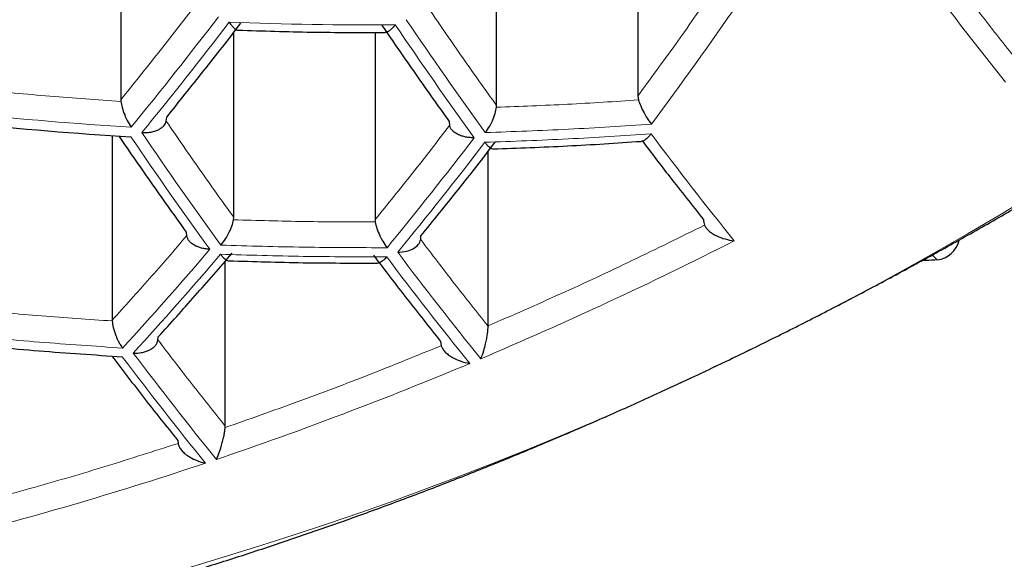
# Model space of a CAD drawing. Header units: millimetres. Extents: x 8 to 869, y 12 to 812.
# Tile 190 of 230: x 487.24 to 491.99, y 657.18 to 659.78. Entities that reach past the tile are written whole.
import ezdxf

# ---------------------------------------------------------------- set-up
doc = ezdxf.new("R2010")
doc.units = ezdxf.units.MM

msp = doc.modelspace()

# ---------------------------------------------------------------- linework, layer by layer
at = {"color": 7, "linetype": 'Continuous', "lineweight": 30}
for p, q in [((487.7293, 660.4053), (487.7293, 659.3981)), ((490.2225, 660.3681), (490.2225, 659.4159)), ((489.5415, 659.3698), (489.5415, 660.312)), ((488.2743, 658.8305), (488.2743, 659.7233)), ((488.9552, 659.7229), (488.9552, 658.8198)), ((490.2225, 659.4159), (490.2253, 659.3969)), ((487.7293, 659.3981), (487.7298, 659.3904)), ((489.541, 659.3621), (489.5415, 659.3698)), ((487.9488, 659.2945), (487.9507, 659.3146)), ((489.3127, 659.2933), (489.3148, 659.2731)), ((487.688, 659.2251), (487.688, 658.335)), ((489.5002, 658.3073), (489.5002, 659.1482)), ((488.2732, 658.8192), (488.2743, 658.8305)), ((488.9552, 658.8198), (488.9563, 658.8085)), ((488.0454, 658.7587), (488.0469, 658.7415)), ((489.1753, 658.7238), (489.1766, 658.741)), ((488.233, 657.8242), (488.233, 658.6197)), ((487.688, 658.335), (487.6881, 658.3312)), ((489.5002, 658.3073), (489.5002, 658.3066)), ((487.9085, 658.24), (487.9094, 658.2539)), ((489.2714, 658.2326), (489.2742, 658.212)), ((488.2327, 657.8173), (488.233, 657.8242)), ((488.0042, 657.7546), (488.0054, 657.7409))]:
    msp.add_line(p, q, dxfattribs=at)
at = {"color": 252, "linetype": 'Continuous', "lineweight": 0}
for p, q in [((491.6128, 658.6225), (491.6056, 658.6297)), ((491.6416, 658.6496), (491.6651, 658.6258))]:
    msp.add_line(p, q, dxfattribs=at)
at = {"color": 7, "linetype": 'Continuous', "lineweight": 30, "flags": 128}
msp.add_lwpolyline([(491.6128, 658.6225), (491.5988, 658.6227), (491.596, 658.6231)], dxfattribs=at)
at = {"color": 252, "linetype": 'Continuous', "lineweight": 0}
for centre, radius, start, end in [((505.8994, 670.6059), 17.8061, 216.6543, 218.65969), ((471.2742, 673.3501), 23.6536, 323.49936, 325.24825), ((471.8461, 672.2908), 20.5796, 320.73648, 322.62489), ((471.8926, 672.2708), 20.5876, 320.73109, 322.61852), ((488.9451, 678.488), 18.7291, 267.87835, 270.33007), ((506.7699, 671.7409), 21.3881, 214.06977, 215.84979), ((506.8179, 671.7597), 21.3804, 214.06378, 215.84469), ((483.276, 673.4861), 17.029, 268.10355, 304.67876), ((488.9295, 678.2024), 18.9711, 264.09723, 266.52551), ((505.6363, 671.3271), 21.5205, 214.17143, 215.93636), ((504.7409, 670.0602), 18.0597, 216.83425, 218.90638), ((505.5858, 671.3099), 21.5243, 214.17433, 215.93883), ((472.9899, 671.8277), 20.7241, 320.63958, 322.51046), ((473.0388, 671.8091), 20.728, 320.63697, 322.50738), ((481.9156, 675.9585), 19.3438, 292.97302, 296.96594), ((474.56, 670.2592), 17.8627, 317.5401, 319.57833), ((503.6464, 669.6268), 18.244, 216.93966, 218.9866), ((474.6075, 670.2399), 17.8688, 317.53738, 319.57479), ((503.5974, 669.6088), 18.2499, 216.94302, 218.98915), ((502.3868, 669.1965), 18.343, 216.99511, 219.02877), ((502.4385, 669.2129), 18.341, 216.99401, 219.02794), ((484.6207, 672.1121), 17.0064, 268.07838, 304.70393), ((482.3326, 674.9686), 18.2696, 288.7014, 292.79984), ((482.6982, 673.8806), 17.1219, 284.25975, 288.52257)]:
    msp.add_arc(centre, radius, start, end, dxfattribs=at)
at = {"color": 7, "linetype": 'Continuous', "lineweight": 30}
for centre, radius, start, end in [((488.9281, 678.1754), 18.9908, 264.10243, 266.52818), ((491.651, 658.7493), 0.1243, 276.5285, 346.8259), ((492.298, 648.2776), 10.3676, 93.49938, 93.78939)]:
    msp.add_arc(centre, radius, start, end, dxfattribs=at)
at = {"color": 252, "linetype": 'Continuous', "lineweight": 0}
for points, knots in [([(471.0656, 660.937), (471.0764, 660.8322), (471.0979, 660.6226), (471.1451, 660.3088), (471.2033, 659.9949), (471.2736, 659.6812), (471.3558, 659.3677), (471.45, 659.0548), (471.5563, 658.7427), (471.6747, 658.4314), (471.7996, 658.1349), (471.9293, 657.8531), (472.062, 657.5859), (472.204, 657.3201), (472.3552, 657.0559), (472.5157, 656.7932), (472.6855, 656.5323), (472.8648, 656.2733), (473.0535, 656.0163), (473.2517, 655.7614), (473.4593, 655.5087), (473.6766, 655.2584), (473.9083, 655.0052), (474.1554, 654.7495), (474.4187, 654.4917), (474.693, 654.2373), (474.9767, 653.988), (475.2698, 653.7438), (475.5722, 653.5049), (475.8854, 653.27), (476.2093, 653.0396), (476.544, 652.8139), (476.8894, 652.593), (477.2455, 652.3773), (477.6126, 652.1669), (477.965, 651.976), (478.3003, 651.8036), (478.6163, 651.6484), (478.9389, 651.4974), (479.2631, 651.3529), (479.5882, 651.2148), (479.9141, 651.0831), (480.2457, 650.9558), (480.583, 650.8329), (480.9259, 650.7146), (481.2742, 650.6012), (481.6278, 650.4927), (481.9915, 650.3877), (482.3654, 650.2868), (482.7495, 650.1903), (483.1385, 650.0997), (483.5258, 650.0166), (483.9111, 649.9408), (484.2939, 649.8721), (484.6801, 649.8093), (485.0712, 649.7524), (485.467, 649.7016), (485.8672, 649.6569), (486.2696, 649.6187), (486.6808, 649.5865), (487.1004, 649.5608), (487.5283, 649.5421), (487.9571, 649.5308), (488.3624, 649.5272), (488.7439, 649.53), (489.1012, 649.5379), (489.4581, 649.5509), (489.8155, 649.5692), (490.1733, 649.5927), (490.5312, 649.6214), (490.8875, 649.6553), (491.2538, 649.6956), (491.6295, 649.7428), (492.0142, 649.7975), (492.3959, 649.8581), (492.7758, 649.9248), (493.1537, 649.9977), (493.5294, 650.0767), (493.901, 650.1612), (494.2737, 650.2525), (494.6471, 650.3508), (495.0209, 650.4561), (495.3893, 650.567), (495.7519, 650.683), (496.1086, 650.8043), (496.4592, 650.9305), (496.8037, 651.0616), (497.1421, 651.1973), (497.4741, 651.3375), (497.7999, 651.4821), (498.1193, 651.6308), (498.4322, 651.7835), (498.7385, 651.9401), (499.0382, 652.1005), (499.3313, 652.2644), (499.627, 652.4373), (499.9245, 652.6193), (500.2231, 652.8108), (500.5136, 653.0059), (500.8164, 653.2188), (501.1293, 653.4503), (501.4501, 653.7011), (501.7588, 653.9562), (502.0556, 654.2156), (502.3405, 654.4788), (502.6135, 654.7457), (502.8748, 655.0162), (503.1243, 655.2898), (503.3667, 655.5718), (503.6012, 655.8621), (503.8271, 656.1607), (504.0311, 656.4494), (504.2152, 656.7277), (504.3812, 656.995), (504.5374, 657.2641), (504.6841, 657.5348), (504.8211, 657.807), (504.9485, 658.0805), (505.0665, 658.3553), (505.1748, 658.6312), (505.2737, 658.9082), (505.3631, 659.1862), (505.4431, 659.465), (505.5151, 659.7502), (505.5785, 660.0418), (505.6323, 660.3397), (505.6763, 660.6381), (505.6967, 660.8374), (505.7069, 660.937)], [0, 0, 0, 0, 0.009667, 0.0193349, 0.0290018, 0.0387239, 0.048447, 0.0581691, 0.0679292, 0.0776903, 0.0874503, 0.0959485, 0.1044481, 0.1129477, 0.1214458, 0.1299446, 0.138445, 0.1469453, 0.155444, 0.1639436, 0.172445, 0.1809462, 0.1894457, 0.1985037, 0.2075641, 0.2166244, 0.2256821, 0.2345878, 0.2434993, 0.2524135, 0.2613271, 0.2702376, 0.2791425, 0.2880538, 0.2969667, 0.3058778, 0.3129933, 0.3201107, 0.327228, 0.3343433, 0.3411306, 0.3479198, 0.3547089, 0.361496, 0.3682847, 0.3750756, 0.3818664, 0.3886549, 0.3957305, 0.4028089, 0.4098872, 0.4169626, 0.4237041, 0.4304483, 0.4371925, 0.4439338, 0.4507671, 0.4576033, 0.4644395, 0.4712727, 0.4784526, 0.4856362, 0.4928197, 0.4999996, 0.5059828, 0.5119681, 0.5179535, 0.5239368, 0.5299882, 0.5360417, 0.5420953, 0.5481468, 0.5547967, 0.5614493, 0.568102, 0.574752, 0.5814872, 0.588225, 0.594963, 0.6016984, 0.6087374, 0.615779, 0.6228208, 0.6298599, 0.636889, 0.6439205, 0.6509521, 0.6579815, 0.665009, 0.6720386, 0.6790683, 0.686096, 0.6931225, 0.7001507, 0.707179, 0.7142056, 0.7219187, 0.7296338, 0.737349, 0.7450623, 0.754446, 0.7638313, 0.7732151, 0.7825978, 0.791982, 0.8013649, 0.8107468, 0.82013, 0.8295121, 0.8394276, 0.8493447, 0.8592603, 0.8679248, 0.876591, 0.8852572, 0.8939218, 0.9025856, 0.9112511, 0.9199166, 0.9285805, 0.937244, 0.945909, 0.954574, 0.9632375, 0.9724273, 0.9816187, 0.9908102, 1, 1, 1, 1]), ([(473.0052, 659.4158), (473.0397, 659.3123), (473.1087, 659.1052), (473.2285, 658.7965), (473.3604, 658.4891), (473.5055, 658.1836), (473.6635, 657.88), (473.8346, 657.5784), (474.0187, 657.2792), (474.2159, 656.9824), (474.4298, 656.6833), (474.6614, 656.3822), (474.9115, 656.0796), (475.1647, 655.7937), (475.419, 655.5244), (475.6723, 655.2711), (475.9369, 655.0213), (476.2128, 654.7752), (476.5001, 654.5329), (476.7988, 654.2947), (477.109, 654.0609), (477.4305, 653.8317), (477.7409, 653.6226), (478.0376, 653.4328), (478.3183, 653.2612), (478.6063, 653.0933), (478.9, 652.93), (479.1994, 652.7714), (479.5042, 652.6175), (479.8159, 652.4678), (480.1344, 652.3224), (480.4596, 652.1815), (480.7915, 652.0452), (481.13, 651.9138), (481.4801, 651.7856), (481.8422, 651.6612), (482.2164, 651.5408), (482.5971, 651.4267), (482.9597, 651.3258), (483.3029, 651.2368), (483.6254, 651.1587), (483.9515, 651.0851), (484.281, 651.0163), (484.6139, 650.9524), (484.9499, 650.8935), (485.2888, 650.8396), (485.6358, 650.7902), (485.9909, 650.7455), (486.3541, 650.706), (486.7192, 650.6723), (487.0802, 650.6451), (487.4369, 650.624), (487.7889, 650.6089), (488.1415, 650.5993), (488.4945, 650.5953), (488.8475, 650.5972), (489.2003, 650.6047), (489.5526, 650.6178), (489.9107, 650.6368), (490.2744, 650.6621), (490.6432, 650.6941), (491.0101, 650.732), (491.3996, 650.7789), (491.8106, 650.8363), (492.2421, 650.9056), (492.6705, 650.9834), (493.0951, 651.0698), (493.5155, 651.1644), (493.9313, 651.267), (494.3419, 651.3775), (494.7471, 651.4957), (495.1185, 651.6127), (495.4575, 651.7266), (495.7655, 651.8361), (496.0685, 651.9497), (496.3993, 652.0804), (496.7558, 652.2295), (497.1352, 652.3987), (497.5097, 652.5762), (497.8786, 652.7621), (498.2415, 652.9562), (498.5706, 653.1429), (498.8682, 653.3208), (499.1365, 653.4887), (499.3979, 653.6598), (499.6805, 653.8533), (499.9816, 654.0703), (500.2978, 654.3119), (500.6017, 654.5581), (500.8934, 654.8087), (501.1727, 655.0634), (501.4465, 655.3283), (501.7137, 655.6033), (501.9732, 655.8887), (502.2082, 656.1651), (502.4207, 656.4317), (502.6128, 656.688), (502.7946, 656.9465), (502.966, 657.2071), (503.1273, 657.4696), (503.2783, 657.7339), (503.4192, 657.9998), (503.5512, 658.2699), (503.6741, 658.5442), (503.7873, 658.8225), (503.8906, 659.102), (503.9504, 659.2892), (503.9803, 659.3828)], [0, 0, 0, 0, 0.011929, 0.02386, 0.035789, 0.047719, 0.05965, 0.071579, 0.083509, 0.095441, 0.107371, 0.119915, 0.132462, 0.145006, 0.155908, 0.166812, 0.177714, 0.188618, 0.199523, 0.210426, 0.221331, 0.232237, 0.243142, 0.251829, 0.260518, 0.269207, 0.277894, 0.286451, 0.29501, 0.30357, 0.312126, 0.320685, 0.329247, 0.337809, 0.346367, 0.355315, 0.364266, 0.373217, 0.382164, 0.389432, 0.396703, 0.403974, 0.411242, 0.418512, 0.425784, 0.433057, 0.440326, 0.447952, 0.455581, 0.46321, 0.470835, 0.478107, 0.485381, 0.492656, 0.499927, 0.507198, 0.514473, 0.521748, 0.52902, 0.53671, 0.544404, 0.552098, 0.559788, 0.569053, 0.578321, 0.587586, 0.596954, 0.606326, 0.615695, 0.62516, 0.634627, 0.644092, 0.651667, 0.659244, 0.666821, 0.674396, 0.684494, 0.694594, 0.704692, 0.715164, 0.725639, 0.736112, 0.744526, 0.752941, 0.761357, 0.769771, 0.780988, 0.792207, 0.803424, 0.814639, 0.825856, 0.837072, 0.84911, 0.861151, 0.873189, 0.883652, 0.894117, 0.904583, 0.915046, 0.925508, 0.935972, 0.946436, 0.956898, 0.967672, 0.978449, 0.989226, 1, 1, 1, 1]), ([(504.5758, 659.4086), (504.5402, 659.2996), (504.469, 659.0814), (504.3448, 658.756), (504.2078, 658.4322), (504.0567, 658.1102), (503.892, 657.7902), (503.7133, 657.4724), (503.5208, 657.157), (503.3142, 656.8443), (503.1091, 656.5561), (502.9086, 656.2922), (502.7156, 656.0518), (502.5138, 655.8136), (502.2937, 655.5671), (502.0538, 655.313), (501.7925, 655.0518), (501.5196, 654.7942), (501.2351, 654.5403), (500.9388, 654.2904), (500.6307, 654.0448), (500.3109, 653.8036), (499.9793, 653.5672), (499.6593, 653.3516), (499.3533, 653.1557), (499.0639, 652.9788), (498.767, 652.8056), (498.4634, 652.6367), (498.1531, 652.4722), (497.8362, 652.3122), (497.5122, 652.1565), (497.181, 652.0054), (496.8428, 651.8589), (496.4976, 651.7173), (496.1456, 651.5808), (495.7815, 651.4475), (495.4048, 651.3182), (495.0155, 651.1931), (494.6195, 651.0746), (494.2302, 650.9663), (493.8486, 650.8679), (493.4755, 650.7786), (493.0979, 650.6953), (492.7141, 650.6177), (492.3242, 650.5461), (491.9286, 650.4808), (491.5294, 650.4223), (491.1298, 650.371), (490.73, 650.3268), (490.3304, 650.2897), (489.9288, 650.2594), (489.5257, 650.2359), (489.1335, 650.22), (488.7526, 650.2109), (488.3832, 650.208), (488.0138, 650.211), (487.6448, 650.2199), (487.2764, 650.2347), (486.9089, 650.2553), (486.5427, 650.2816), (486.1711, 650.3142), (485.7946, 650.3535), (485.4135, 650.3997), (485.0351, 650.452), (484.6707, 650.5087), (484.3203, 650.5691), (483.9837, 650.6325), (483.6503, 650.7007), (483.2818, 650.7821), (482.88, 650.8784), (482.4471, 650.9918), (482.0198, 651.1133), (481.5987, 651.2427), (481.1841, 651.3799), (480.8023, 651.5156), (480.4517, 651.6479), (480.1308, 651.7757), (479.8157, 651.9076), (479.5066, 652.0436), (479.2034, 652.1835), (478.9063, 652.3272), (478.6152, 652.4745), (478.3268, 652.6272), (478.0415, 652.7852), (477.7594, 652.9487), (477.4841, 653.1155), (477.208, 653.2901), (476.932, 653.4728), (476.6565, 653.6638), (476.3889, 653.858), (476.1292, 654.0553), (475.8773, 654.2556), (475.6332, 654.4588), (475.397, 654.6647), (475.1431, 654.8963), (474.875, 655.1546), (474.5962, 655.4404), (474.3482, 655.7113), (474.1282, 655.9661), (473.9334, 656.2041), (473.7472, 656.4442), (473.5581, 656.7022), (473.368, 656.9785), (473.1792, 657.2734), (473.0027, 657.5706), (472.8384, 657.8698), (472.6865, 658.1709), (472.5457, 658.4757), (472.4168, 658.7839), (472.2988, 659.0954), (472.2307, 659.3042), (472.1967, 659.4086)], [0, 0, 0, 0, 0.012016, 0.024033, 0.036048, 0.048064, 0.060082, 0.072098, 0.084115, 0.096133, 0.10815, 0.117635, 0.127123, 0.13661, 0.146096, 0.156851, 0.167607, 0.178362, 0.189118, 0.199876, 0.210632, 0.221389, 0.232148, 0.242905, 0.251473, 0.260044, 0.268615, 0.277183, 0.285693, 0.294205, 0.302717, 0.311226, 0.319737, 0.328252, 0.336766, 0.345277, 0.354177, 0.363082, 0.371986, 0.380886, 0.388912, 0.396942, 0.404972, 0.412998, 0.42114, 0.429286, 0.437432, 0.445574, 0.453556, 0.461544, 0.469534, 0.477521, 0.485503, 0.492781, 0.500061, 0.507341, 0.514619, 0.521895, 0.529175, 0.536455, 0.543732, 0.551421, 0.559114, 0.566808, 0.574497, 0.581514, 0.588532, 0.595551, 0.602568, 0.612031, 0.621496, 0.63096, 0.640515, 0.650073, 0.659629, 0.667457, 0.675287, 0.683117, 0.690945, 0.698771, 0.706599, 0.714428, 0.722254, 0.730365, 0.738477, 0.74659, 0.754701, 0.763481, 0.772263, 0.781045, 0.789825, 0.798603, 0.807384, 0.816165, 0.824943, 0.836647, 0.848353, 0.860056, 0.869478, 0.878902, 0.888325, 0.897747, 0.909039, 0.920333, 0.931625, 0.942916, 0.954209, 0.965501, 0.977, 0.988501, 1, 1, 1, 1]), ([(490.2881, 659.2802), (490.1548, 659.2715), (489.8881, 659.254), (489.6206, 659.2444), (489.4868, 659.2395)], [0, 0, 0, 0, 0.499756, 1, 1, 1, 1]), ([(489.4851, 659.1928), (489.6189, 659.1976), (489.8864, 659.2073), (490.1531, 659.2247), (490.2864, 659.2334)], [0, 0, 0, 0, 0.500242, 1, 1, 1, 1]), ([(490.5438, 658.7934), (490.4284, 658.7363), (490.1978, 658.6222), (489.8498, 658.4601), (489.6167, 658.3583), (489.5002, 658.3073)], [0, 0, 0, 0, 0.333367, 0.666633, 1, 1, 1, 1]), ([(489.0132, 658.6845), (488.8797, 658.6848), (488.6126, 658.6852), (488.3455, 658.6931), (488.2119, 658.6971)], [0, 0, 0, 0, 0.499858, 1, 1, 1, 1]), ([(488.2101, 658.6528), (488.3437, 658.6488), (488.6108, 658.6409), (488.8779, 658.6405), (489.0114, 658.6403)], [0, 0, 0, 0, 0.50014, 1, 1, 1, 1]), ([(494.2205, 658.2521), (494.091, 658.1685), (493.8324, 658.0013), (493.4397, 657.7628), (493.0442, 657.5337), (492.6453, 657.3147), (492.2434, 657.1056), (491.8366, 656.9058), (491.4368, 656.7207), (491.0446, 656.5499), (490.6624, 656.3933), (490.2794, 656.2464), (489.8955, 656.1089), (489.5107, 655.981), (489.1135, 655.8592), (488.7046, 655.7446), (488.2847, 655.6386), (487.866, 655.5446), (487.4485, 655.4626), (487.0321, 655.3926), (486.6188, 655.3349), (486.1962, 655.2879), (485.7653, 655.253), (485.3253, 655.2312), (484.8893, 655.2241), (484.4568, 655.2302), (484.1723, 655.2465), (484.03, 655.2546)], [0, 0, 0, 0, 0.039736, 0.079401, 0.119026, 0.158645, 0.19829, 0.237994, 0.278247, 0.315233, 0.352173, 0.389093, 0.42602, 0.462981, 0.500002, 0.540408, 0.580737, 0.621023, 0.6613, 0.701602, 0.741964, 0.781879, 0.825522, 0.869113, 0.912693, 0.956308, 1, 1, 1, 1]), ([(487.7382, 658.2005), (487.6045, 658.2095), (487.3371, 658.2274), (487.0703, 658.2526), (486.9369, 658.2652)], [0, 0, 0, 0, 0.499969, 1, 1, 1, 1]), ([(489.2742, 658.212), (489.1588, 658.165), (488.928, 658.0711), (488.5807, 657.9395), (488.3487, 657.858), (488.2327, 657.8173)], [0, 0, 0, 0, 0.333366, 0.666634, 1, 1, 1, 1]), ([(488.0054, 657.7409), (487.8897, 657.7037), (487.6585, 657.6292), (487.3114, 657.5271), (487.0802, 657.4655), (486.9645, 657.4347)], [0, 0, 0, 0, 0.333366, 0.666634, 1, 1, 1, 1])]:
    msp.add_open_spline(points, degree=3, knots=knots, dxfattribs=at)
for points in [[(492.0346, 659.6076), (491.9801, 659.6766), (491.8711, 659.8147), (491.7626, 659.9586), (491.7084, 660.0305)], [(490.5828, 659.9188), (490.523, 659.8336), (490.4036, 659.6634), (490.2828, 659.4984), (490.2225, 659.4159)], [(488.0896, 659.8541), (488.0298, 659.7767), (487.9102, 659.622), (487.7896, 659.4727), (487.7293, 659.3981)], [(489.5415, 659.3698), (489.4869, 659.4462), (489.3777, 659.5991), (489.2694, 659.7573), (489.2153, 659.8365)], [(487.7298, 659.3904), (487.6156, 659.3982), (487.3872, 659.4138), (487.1594, 659.4357), (487.0455, 659.4466)], [(490.2253, 659.3969), (490.1114, 659.3895), (489.8836, 659.3748), (489.6552, 659.3663), (489.541, 659.3621)], [(488.2743, 658.8305), (488.2198, 658.9065), (488.1109, 659.0585), (488.0028, 659.2158), (487.9488, 659.2945)], [(489.3148, 659.2731), (489.2551, 659.1962), (489.1357, 659.0424), (489.0154, 658.894), (488.9552, 658.8198)], [(488.9563, 658.8085), (488.8424, 658.8088), (488.6147, 658.8093), (488.3871, 658.8159), (488.2732, 658.8192)], [(488.0469, 658.7415), (487.9872, 658.6723), (487.8679, 658.534), (487.748, 658.4013), (487.688, 658.335)], [(489.5002, 658.3066), (489.4459, 658.3748), (489.3373, 658.5111), (489.2293, 658.6529), (489.1753, 658.7238)], [(487.6881, 658.3312), (487.5742, 658.3389), (487.3463, 658.3542), (487.1189, 658.3756), (487.0052, 658.3863)], [(488.233, 657.8242), (488.1788, 657.8921), (488.0703, 658.028), (487.9625, 658.1693), (487.9085, 658.24)]]:
    msp.add_open_spline(points, degree=3, dxfattribs=at)
at = {"color": 7, "linetype": 'Continuous', "lineweight": 30}
for points in [[(487.9507, 659.3146), (488.0106, 659.3887), (488.1304, 659.537), (488.2492, 659.6906), (488.3086, 659.7675)], [(488.9886, 659.7568), (489.0424, 659.6782), (489.15, 659.521), (489.2584, 659.3692), (489.3127, 659.2933)], [(487.721, 659.2211), (487.7749, 659.1427), (487.8826, 658.9859), (487.9912, 658.8344), (488.0454, 658.7587)], [(489.1766, 658.741), (489.2365, 658.8149), (489.3565, 658.9628), (489.4755, 659.1161), (489.535, 659.1927)], [(487.9094, 658.2539), (487.9691, 658.32), (488.0886, 658.4523), (488.2076, 658.59), (488.267, 658.6589)], [(488.9476, 658.6483), (489.0014, 658.5776), (489.1091, 658.4363), (489.2173, 658.3005), (489.2714, 658.2326)]]:
    msp.add_open_spline(points, degree=3, dxfattribs=at)
for points, knots in [([(488.2517, 659.7717), (488.2559, 659.7661), (488.2637, 659.7555), (488.2753, 659.7436), (488.2854, 659.7362), (488.2925, 659.7329), (488.2952, 659.7335), (488.2956, 659.7336)], [0, 0, 0, 0, 0.259955, 0.486345, 0.738043, 0.961348, 1, 1, 1, 1]), ([(489.053, 659.7592), (489.05, 659.7556), (489.044, 659.7483), (489.035, 659.7391), (489.0249, 659.7306), (489.0149, 659.7246), (489.0078, 659.7222), (489.0046, 659.7223), (489.0041, 659.7223)], [0, 0, 0, 0, 0.16817, 0.336173, 0.51331, 0.751434, 0.957242, 1, 1, 1, 1]), ([(488.2956, 659.7338), (488.4137, 659.73), (488.6499, 659.7225), (488.886, 659.7226), (489.0041, 659.7227)], [0, 0, 0, 0, 0.500066, 1, 1, 1, 1]), ([(482.741, 656.4499), (482.804, 656.4459), (482.9365, 656.4375), (483.1401, 656.4289), (483.3513, 656.4231), (483.5637, 656.4208), (483.7771, 656.4219), (483.9916, 656.4264), (484.2071, 656.4344), (484.4236, 656.4458), (484.6409, 656.4606), (484.8591, 656.4789), (485.0781, 656.5006), (485.2978, 656.5257), (485.5182, 656.5543), (485.7393, 656.5863), (485.9609, 656.6217), (486.1831, 656.6605), (486.4057, 656.7027), (486.6288, 656.7484), (486.8523, 656.7974), (487.0762, 656.8499), (487.3003, 656.9057), (487.5246, 656.9649), (487.7492, 657.0275), (487.9739, 657.0935), (488.1987, 657.1628), (488.4235, 657.2354), (488.6483, 657.3114), (488.8731, 657.3907), (489.0978, 657.4734), (489.3223, 657.5593), (489.5467, 657.6485), (489.7708, 657.7411), (489.9946, 657.8369), (490.2182, 657.936), (490.4414, 658.0383), (490.6641, 658.1439), (490.8865, 658.2527), (491.1084, 658.3648), (491.3298, 658.4802), (491.5506, 658.5987), (491.771, 658.7206), (491.9907, 658.8456), (492.2023, 658.9696), (492.4132, 659.0964), (492.6157, 659.2215), (492.8115, 659.3452), (492.9343, 659.4253), (492.9928, 659.4635)], [0, 0, 0, 0, 0.019234, 0.040468, 0.061712, 0.082964, 0.104226, 0.125496, 0.146775, 0.168063, 0.18936, 0.210665, 0.23198, 0.253303, 0.274635, 0.295975, 0.317325, 0.338685, 0.360053, 0.381432, 0.40282, 0.424219, 0.445628, 0.467047, 0.488479, 0.509921, 0.531377, 0.552845, 0.574326, 0.595822, 0.617333, 0.638859, 0.660403, 0.681964, 0.703545, 0.725146, 0.746769, 0.768416, 0.790088, 0.811789, 0.833519, 0.855283, 0.877082, 0.898922, 0.920805, 0.940486, 0.962407, 0.98208, 1, 1, 1, 1]), ([(487.7298, 659.3904), (487.7315, 659.3806), (487.7351, 659.3594), (487.7469, 659.3269), (487.7617, 659.2939), (487.7731, 659.2765), (487.7798, 659.2662)], [0, 0, 0, 0, 0.233685, 0.499524, 0.70636, 1, 1, 1, 1]), ([(490.2253, 659.3969), (490.2286, 659.3873), (490.2357, 659.367), (490.2512, 659.3362), (490.2689, 659.3054), (490.281, 659.2895), (490.2881, 659.2802)], [0, 0, 0, 0, 0.234188, 0.49953, 0.706727, 1, 1, 1, 1]), ([(489.4868, 659.2395), (489.4941, 659.2495), (489.5066, 659.2667), (489.5228, 659.2991), (489.5355, 659.3313), (489.5392, 659.3523), (489.541, 659.3621)], [0, 0, 0, 0, 0.293606, 0.500476, 0.766297, 1, 1, 1, 1]), ([(487.8312, 659.2397), (487.8361, 659.2396), (487.8456, 659.2393), (487.8604, 659.2402), (487.8776, 659.2425), (487.8963, 659.2473), (487.9142, 659.2548), (487.9282, 659.2638), (487.9418, 659.2765), (487.9461, 659.2875), (487.9488, 659.2945)], [0, 0, 0, 0, 0.092741, 0.178587, 0.28132, 0.426242, 0.560575, 0.684677, 0.799004, 1, 1, 1, 1]), ([(489.4337, 659.2147), (489.4253, 659.2148), (489.4096, 659.2151), (489.3912, 659.2184), (489.3787, 659.2217), (489.3708, 659.2241), (489.3639, 659.2267), (489.3536, 659.2311), (489.3408, 659.2383), (489.328, 659.2493), (489.3189, 659.2609), (489.3161, 659.2691), (489.3148, 659.2731)], [0, 0, 0, 0, 0.157574, 0.293458, 0.35332, 0.407767, 0.456813, 0.500476, 0.63628, 0.764198, 0.885097, 1, 1, 1, 1]), ([(490.2864, 659.2334), (490.2833, 659.2295), (490.2775, 659.2222), (490.2684, 659.213), (490.2581, 659.2046), (490.2476, 659.1984), (490.2411, 659.1976), (490.2384, 659.1972)], [0, 0, 0, 0, 0.188956, 0.352038, 0.54638, 0.808916, 1, 1, 1, 1]), ([(489.4851, 659.1928), (489.4879, 659.1893), (489.4927, 659.1832), (489.5003, 659.1753), (489.5087, 659.1676), (489.5173, 659.1616), (489.5222, 659.1612), (489.5244, 659.1611)], [0, 0, 0, 0, 0.183853, 0.317485, 0.507212, 0.782007, 1, 1, 1, 1]), ([(489.5244, 659.1612), (489.6439, 659.1653), (489.8823, 659.1736), (490.1199, 659.1894), (490.2384, 659.1974)], [0, 0, 0, 0, 0.501513, 1, 1, 1, 1]), ([(490.2429, 659.2009), (490.2874, 659.1423), (490.3857, 659.0129), (490.4845, 658.8886), (490.5386, 658.8205)], [0, 0, 0, 0, 0.452564, 1, 1, 1, 1]), ([(488.2119, 658.6971), (488.2196, 658.7066), (488.2329, 658.723), (488.2509, 658.7552), (488.2657, 658.7877), (488.2708, 658.8091), (488.2732, 658.8192)], [0, 0, 0, 0, 0.2934838, 0.5006207, 0.765825, 1, 1, 1, 1]), ([(488.9563, 658.8085), (488.9586, 658.7984), (488.9636, 658.7768), (488.9774, 658.7439), (488.994, 658.7111), (489.0061, 658.6943), (489.0132, 658.6845)], [0, 0, 0, 0, 0.234158, 0.499379, 0.706482, 1, 1, 1, 1]), ([(490.5386, 658.8205), (490.5388, 658.8158), (490.5392, 658.8062), (490.5422, 658.7977), (490.5438, 658.7934)], [0, 0, 0, 0, 0.492656, 1, 1, 1, 1]), ([(490.5438, 658.7934), (490.5461, 658.789), (490.551, 658.7796), (490.5642, 658.7659), (490.5818, 658.7526), (490.6081, 658.7382), (490.6441, 658.7246), (490.6724, 658.7202), (490.6873, 658.7178)], [0, 0, 0, 0, 0.107739, 0.225566, 0.35597, 0.500797, 0.738554, 1, 1, 1, 1]), ([(488.1588, 658.6769), (488.1506, 658.6775), (488.1354, 658.6786), (488.1178, 658.6829), (488.1059, 658.6867), (488.0984, 658.6896), (488.092, 658.6925), (488.0823, 658.6975), (488.0705, 658.7053), (488.0547, 658.7202), (488.05, 658.7331), (488.0469, 658.7415)], [0, 0, 0, 0, 0.157785, 0.293846, 0.353782, 0.408292, 0.45739, 0.501093, 0.637404, 0.765635, 1, 1, 1, 1]), ([(489.0645, 658.6627), (489.0791, 658.6637), (489.1053, 658.6655), (489.1401, 658.6791), (489.1612, 658.6952), (489.172, 658.7113), (489.1742, 658.7197), (489.1753, 658.7238)], [0, 0, 0, 0, 0.280963, 0.508315, 0.761777, 0.883964, 1, 1, 1, 1]), ([(488.2101, 658.6528), (488.2129, 658.6493), (488.2179, 658.6429), (488.2257, 658.6348), (488.2342, 658.6275), (488.2428, 658.6222), (488.248, 658.6217), (488.2502, 658.6215)], [0, 0, 0, 0, 0.1913688, 0.3503228, 0.5451014, 0.8090148, 1, 1, 1, 1]), ([(488.2502, 658.6217), (488.3697, 658.618), (488.6086, 658.6104), (488.8475, 658.6105), (488.967, 658.6105)], [0, 0, 0, 0, 0.5000302, 1, 1, 1, 1]), ([(489.0114, 658.6403), (489.0087, 658.6372), (489.0028, 658.6305), (488.9939, 658.6224), (488.9839, 658.6154), (488.9747, 658.6108), (488.9693, 658.6105), (488.967, 658.6103)], [0, 0, 0, 0, 0.169525, 0.375602, 0.565057, 0.818075, 1, 1, 1, 1]), ([(473.2233, 658.3337), (473.2326, 658.3145), (473.2684, 658.2409), (473.3343, 658.1136), (473.4209, 657.9519), (473.5113, 657.7912), (473.6049, 657.6314), (473.7021, 657.4725), (473.8027, 657.3145), (473.9067, 657.1574), (474.0141, 657.0011), (474.1251, 656.8457), (474.2389, 656.6918), (474.3558, 656.5395), (474.4755, 656.3889), (474.5983, 656.2395), (474.7242, 656.0915), (474.8529, 655.9451), (474.9843, 655.8004), (475.1184, 655.6574), (475.2553, 655.5159), (475.3948, 655.3762), (475.537, 655.2381), (475.6816, 655.1018), (475.8287, 654.9674), (475.9783, 654.8347), (476.1304, 654.7038), (476.2849, 654.5745), (476.4421, 654.447), (476.6017, 654.3211), (476.7636, 654.197), (476.9276, 654.075), (477.0936, 653.9549), (477.2617, 653.8367), (477.4319, 653.7205), (477.6042, 653.6062), (477.7787, 653.4937), (477.9544, 653.3836), (478.1318, 653.2756), (478.3107, 653.1698), (478.492, 653.0657), (478.6754, 652.9634), (478.8604, 652.8631), (479.047, 652.7649), (479.2348, 652.6689), (479.4236, 652.5752), (479.6133, 652.484), (479.8046, 652.3946), (479.9976, 652.3072), (480.1924, 652.2217), (480.388, 652.1384), (480.5845, 652.0574), (480.782, 651.9786), (480.9804, 651.902), (481.1799, 651.8275), (481.3805, 651.7551), (481.5818, 651.6849), (481.784, 651.6169), (481.9872, 651.551), (482.1918, 651.487), (482.3979, 651.425), (482.6051, 651.365), (482.8132, 651.307), (483.022, 651.2512), (483.2311, 651.1976), (483.4404, 651.1463), (483.6496, 651.0972), (483.859, 651.0503), (484.0688, 651.0056), (484.2791, 650.9629), (484.4898, 650.9224), (484.7008, 650.884), (484.9122, 650.8477), (485.1241, 650.8135), (485.3363, 650.7814), (485.549, 650.7513), (485.7622, 650.7233), (485.976, 650.6974), (486.1899, 650.6736), (486.4039, 650.6518), (486.6182, 650.6322), (486.8334, 650.6145), (487.0493, 650.5988), (487.2654, 650.5852), (487.4815, 650.5737), (487.6974, 650.5643), (487.9126, 650.5569), (488.1269, 650.5517), (488.3401, 650.5485), (488.5523, 650.5474), (488.7647, 650.5483), (488.9777, 650.5513), (489.1914, 650.5563), (489.4051, 650.5634), (489.6187, 650.5725), (489.8324, 650.5837), (490.0462, 650.597), (490.2601, 650.6123), (490.4741, 650.6297), (490.6883, 650.6492), (490.9026, 650.6708), (491.1164, 650.6944), (491.3296, 650.72), (491.542, 650.7477), (491.7539, 650.7774), (491.9648, 650.809), (492.1743, 650.8426), (492.3829, 650.8782), (492.591, 650.9158), (492.799, 650.9555), (493.0069, 650.9974), (493.2146, 651.0414), (493.4224, 651.0875), (493.6299, 651.1359), (493.837, 651.1863), (494.0434, 651.2388), (494.249, 651.2934), (494.4538, 651.35), (494.6578, 651.4087), (494.8609, 651.4694), (495.0631, 651.5322), (495.2644, 651.5971), (495.4645, 651.664), (495.6632, 651.7328), (495.8607, 651.8036), (496.0569, 651.8763), (496.252, 651.9511), (496.446, 652.028), (496.6389, 652.107), (496.831, 652.1881), (497.022, 652.2714), (497.2123, 652.3569), (497.4018, 652.4447), (497.59, 652.5346), (497.7766, 652.6265), (497.9614, 652.7202), (498.1448, 652.816), (498.3267, 652.9138), (498.507, 653.0136), (498.6855, 653.1154), (498.8622, 653.2191), (499.0367, 653.3245), (499.2089, 653.4316), (499.3796, 653.5407), (499.5486, 653.6519), (499.7161, 653.7653), (499.8815, 653.8806), (500.0448, 653.9977), (500.2061, 654.1167), (500.3654, 654.2376), (500.5226, 654.3604), (500.6779, 654.4853), (500.8309, 654.6121), (500.9815, 654.7405), (501.1295, 654.8705), (501.275, 655.0023), (501.418, 655.1357), (501.5585, 655.2709), (501.6966, 655.4078), (501.8323, 655.5466), (501.9652, 655.687), (502.0953, 655.8289), (502.2226, 655.9721), (502.3472, 656.1172), (502.4691, 656.2639), (502.5881, 656.4121), (502.7041, 656.5615), (502.8169, 656.7122), (502.9263, 656.8636), (503.0328, 657.0167), (503.1364, 657.1712), (503.2371, 657.3275), (503.3345, 657.4846), (503.428, 657.6426), (503.4908, 657.7514), (503.5214, 657.8076), (503.5231, 657.8107)], [0, 0, 0, 0, 0.002451, 0.009405, 0.016346, 0.023275, 0.030195, 0.037106, 0.044011, 0.050911, 0.057807, 0.064701, 0.071598, 0.078394, 0.085197, 0.091979, 0.098738, 0.105468, 0.112166, 0.118829, 0.125452, 0.132072, 0.138645, 0.145183, 0.151687, 0.158161, 0.164605, 0.171022, 0.177413, 0.183791, 0.190132, 0.196434, 0.202699, 0.20893, 0.215129, 0.2213, 0.227444, 0.233566, 0.239575, 0.24559, 0.251589, 0.257565, 0.263512, 0.269423, 0.275292, 0.281113, 0.286883, 0.292596, 0.29835, 0.304054, 0.309715, 0.315337, 0.320923, 0.326476, 0.331998, 0.337492, 0.34296, 0.348376, 0.353775, 0.359169, 0.364553, 0.369921, 0.375267, 0.380586, 0.385874, 0.391127, 0.396339, 0.401507, 0.406667, 0.411804, 0.416917, 0.42201, 0.427084, 0.432141, 0.437184, 0.442216, 0.447238, 0.452253, 0.457266, 0.462238, 0.467217, 0.472204, 0.477195, 0.482182, 0.48716, 0.492123, 0.497066, 0.501984, 0.506872, 0.511726, 0.516576, 0.521474, 0.526374, 0.531278, 0.536188, 0.541107, 0.546036, 0.550977, 0.555934, 0.560908, 0.565902, 0.570915, 0.575897, 0.580903, 0.58592, 0.590934, 0.59593, 0.60092, 0.605943, 0.610989, 0.61606, 0.621159, 0.62629, 0.631461, 0.63665, 0.641859, 0.647089, 0.65234, 0.657614, 0.66291, 0.66823, 0.673574, 0.678941, 0.684319, 0.689713, 0.695132, 0.700577, 0.706051, 0.711558, 0.7171, 0.722681, 0.728304, 0.733972, 0.739702, 0.745416, 0.751168, 0.756957, 0.762779, 0.768632, 0.774514, 0.780421, 0.786351, 0.792297, 0.798251, 0.804296, 0.810366, 0.816464, 0.822592, 0.828753, 0.83495, 0.841186, 0.847464, 0.853786, 0.86012, 0.86648, 0.872868, 0.879287, 0.885738, 0.892223, 0.898745, 0.905318, 0.911873, 0.918472, 0.92511, 0.931781, 0.938479, 0.945196, 0.951927, 0.958663, 0.965385, 0.972218, 0.979054, 0.985895, 0.992744, 0.9996, 1, 1, 1, 1]), ([(487.6881, 658.3312), (487.6894, 658.3206), (487.6909, 658.3072), (487.6955, 658.2896), (487.6983, 658.2802), (487.7016, 658.2704), (487.7057, 658.2596), (487.711, 658.2469), (487.7181, 658.232), (487.7274, 658.2156), (487.7344, 658.2058), (487.7382, 658.2005)], [0, 0, 0, 0, 0.233543, 0.296824, 0.362135, 0.429568, 0.499205, 0.591748, 0.706022, 0.842097, 1, 1, 1, 1]), ([(489.4655, 658.1489), (489.4705, 658.1616), (489.4789, 658.183), (489.4878, 658.2176), (489.4938, 658.245), (489.4976, 658.2683), (489.4998, 658.2892), (489.5001, 658.301), (489.5002, 658.3066)], [0, 0, 0, 0, 0.295961, 0.499284, 0.645178, 0.775877, 0.893285, 1, 1, 1, 1]), ([(487.7896, 658.1765), (487.7943, 658.1764), (487.8043, 658.1761), (487.8194, 658.1772), (487.8362, 658.1799), (487.8529, 658.1845), (487.8664, 658.1904), (487.8763, 658.1959), (487.8862, 658.2026), (487.8967, 658.2127), (487.9054, 658.226), (487.9075, 658.2354), (487.9085, 658.24)], [0, 0, 0, 0, 0.085494, 0.182633, 0.276405, 0.402296, 0.510721, 0.564542, 0.631929, 0.760859, 0.883144, 1, 1, 1, 1]), ([(486.9352, 658.2232), (487.0686, 658.2106), (487.3353, 658.1855), (487.6028, 658.1676), (487.7365, 658.1586)], [0, 0, 0, 0, 0.5000281, 1, 1, 1, 1]), ([(489.2742, 658.212), (489.2761, 658.2073), (489.28, 658.1973), (489.292, 658.1823), (489.3085, 658.1676), (489.3331, 658.1518), (489.3683, 658.1358), (489.3967, 658.1298), (489.4123, 658.1265)], [0, 0, 0, 0, 0.10748, 0.225164, 0.355585, 0.500618, 0.726308, 1, 1, 1, 1]), ([(487.6861, 658.1622), (487.738, 658.0942), (487.8437, 657.9557), (487.95, 657.8225), (488.0042, 657.7546)], [0, 0, 0, 0, 0.490597, 1, 1, 1, 1]), ([(471.4485, 657.9767), (471.4505, 657.9725), (471.4806, 657.9103), (471.542, 657.7909), (471.6328, 657.6188), (471.7273, 657.448), (471.825, 657.2785), (471.9259, 657.1104), (472.0301, 656.9432), (472.1377, 656.7772), (472.2486, 656.6123), (472.3625, 656.4489), (472.4795, 656.2869), (472.5997, 656.1262), (472.7229, 655.967), (472.8492, 655.809), (472.9787, 655.6524), (473.1113, 655.4971), (473.2467, 655.3435), (473.3849, 655.1914), (473.526, 655.0409), (473.6699, 654.892), (473.8166, 654.7447), (473.9659, 654.5992), (474.1178, 654.4554), (474.2722, 654.3135), (474.4291, 654.1734), (474.5883, 654.0353), (474.7498, 653.899), (474.9139, 653.7645), (475.0803, 653.6318), (475.249, 653.501), (475.4196, 653.3723), (475.5924, 653.2457), (475.7672, 653.1209), (475.9441, 652.9981), (476.1231, 652.8772), (476.3043, 652.7583), (476.4876, 652.6411), (476.673, 652.5259), (476.86, 652.4128), (477.0487, 652.3019), (477.2389, 652.1931), (477.431, 652.0863), (477.6247, 651.9815), (477.8202, 651.8787), (478.0173, 651.778), (478.216, 651.6794), (478.4163, 651.5828), (478.6182, 651.4882), (478.8216, 651.3957), (479.0266, 651.3052), (479.2327, 651.2169), (479.4398, 651.1308), (479.6475, 651.0471), (479.8561, 650.9656), (480.0657, 650.8863), (480.2762, 650.8091), (480.4878, 650.7341), (480.7004, 650.6612), (480.9141, 650.5904), (481.1289, 650.5216), (481.3448, 650.455), (481.5618, 650.3903), (481.78, 650.3277), (481.9984, 650.2674), (482.2174, 650.2092), (482.437, 650.1533), (482.6582, 650.0992), (482.8806, 650.0471), (483.1039, 649.997), (483.328, 649.9491), (483.5525, 649.9032), (483.7773, 649.8595), (484.0022, 649.8181), (484.2269, 649.7788), (484.4513, 649.7418), (484.6752, 649.707), (484.8983, 649.6745), (485.1226, 649.644), (485.3485, 649.6153), (485.5761, 649.5886), (485.8038, 649.564), (486.0316, 649.5414), (486.2594, 649.521), (486.4873, 649.5027), (486.7153, 649.4865), (486.9434, 649.4723), (487.1718, 649.4603), (487.4004, 649.4503), (487.6292, 649.4424), (487.8584, 649.4365), (488.0877, 649.4327), (488.3165, 649.4311), (488.5445, 649.4315), (488.7719, 649.4339), (488.9994, 649.4385), (489.2271, 649.4451), (489.4549, 649.4537), (489.6827, 649.4645), (489.9106, 649.4773), (490.1385, 649.4922), (490.3663, 649.5092), (490.594, 649.5282), (490.8215, 649.5493), (491.0488, 649.5725), (491.2759, 649.5978), (491.5023, 649.625), (491.7279, 649.6544), (491.9527, 649.6857), (492.1767, 649.719), (492.4, 649.7544), (492.6228, 649.7918), (492.845, 649.8313), (493.0667, 649.8728), (493.288, 649.9165), (493.5088, 649.9622), (493.7292, 650.0101), (493.9492, 650.06), (494.1689, 650.1122), (494.3885, 650.1665), (494.6069, 650.2228), (494.824, 650.2811), (495.0399, 650.3413), (495.2554, 650.4037), (495.4707, 650.4684), (495.6856, 650.5353), (495.8998, 650.6043), (496.1132, 650.6755), (496.3254, 650.7487), (496.5364, 650.8239), (496.7459, 650.901), (496.9537, 650.98), (497.1594, 651.0608), (497.3622, 651.1429), (497.5646, 651.2274), (497.7667, 651.3142), (497.9693, 651.4039), (498.1703, 651.4955), (498.3696, 651.5891), (498.5673, 651.6846), (498.7635, 651.7821), (498.9581, 651.8817), (499.1512, 651.9833), (499.3428, 652.0869), (499.5329, 652.1927), (499.7217, 652.3007), (499.9089, 652.4107), (500.0942, 652.5227), (500.2776, 652.6366), (500.4591, 652.7525), (500.6389, 652.8704), (500.8168, 652.9903), (500.9926, 653.1121), (501.1663, 653.2358), (501.3382, 653.3616), (501.5081, 653.4893), (501.6752, 653.6185), (501.84, 653.7495), (502.0025, 653.8823), (502.1632, 654.0172), (502.3212, 654.1539), (502.4768, 654.2921), (502.6297, 654.4321), (502.7801, 654.5738), (502.928, 654.7172), (503.0734, 654.8623), (503.2163, 655.0093), (503.3568, 655.1582), (503.4948, 655.3089), (503.6299, 655.4612), (503.7621, 655.6149), (503.8914, 655.7701), (504.0179, 655.9269), (504.1413, 656.0851), (504.2618, 656.2448), (504.3793, 656.4059), (504.4936, 656.5683), (504.6048, 656.732), (504.7126, 656.8966), (504.8172, 657.0625), (504.9186, 657.2296), (505.0169, 657.3981), (505.1118, 657.5675), (505.2031, 657.7379), (505.2732, 657.8732), (505.3117, 657.9518), (505.3221, 657.9732)], [0, 0, 0, 0, 0.000477, 0.006971, 0.01345, 0.01991, 0.026349, 0.032762, 0.039148, 0.045564, 0.051941, 0.058295, 0.064629, 0.070945, 0.077242, 0.083524, 0.089791, 0.096046, 0.102289, 0.108479, 0.114667, 0.120833, 0.126973, 0.133088, 0.139175, 0.145233, 0.151261, 0.157259, 0.163226, 0.169158, 0.175098, 0.180983, 0.186836, 0.192657, 0.19845, 0.204215, 0.209955, 0.215671, 0.221364, 0.227038, 0.232692, 0.238275, 0.243849, 0.249395, 0.254914, 0.260406, 0.265873, 0.271314, 0.276731, 0.282124, 0.287495, 0.292843, 0.29817, 0.303454, 0.308695, 0.313906, 0.319088, 0.324243, 0.329373, 0.33448, 0.339566, 0.344632, 0.349682, 0.354716, 0.359736, 0.364747, 0.369678, 0.374624, 0.379567, 0.384503, 0.389429, 0.394339, 0.399232, 0.404103, 0.408949, 0.413767, 0.418554, 0.423308, 0.428026, 0.432702, 0.437475, 0.442233, 0.446976, 0.451705, 0.456421, 0.461128, 0.465827, 0.470521, 0.47521, 0.479897, 0.484584, 0.489272, 0.493964, 0.498657, 0.503304, 0.507952, 0.512606, 0.517267, 0.521934, 0.526609, 0.531292, 0.535982, 0.540681, 0.545388, 0.550105, 0.554831, 0.559566, 0.564307, 0.569043, 0.573778, 0.578519, 0.583267, 0.588025, 0.592795, 0.597579, 0.602378, 0.607196, 0.612034, 0.616894, 0.621778, 0.62669, 0.631636, 0.636548, 0.641481, 0.646452, 0.651458, 0.656494, 0.661559, 0.666648, 0.671757, 0.676883, 0.682021, 0.687168, 0.692318, 0.697464, 0.702557, 0.707833, 0.713125, 0.718435, 0.723764, 0.729115, 0.734489, 0.739889, 0.745317, 0.750775, 0.756264, 0.761788, 0.767358, 0.772937, 0.778543, 0.78418, 0.789848, 0.795552, 0.801272, 0.807017, 0.812806, 0.818629, 0.824475, 0.830279, 0.836179, 0.842097, 0.848033, 0.853991, 0.859971, 0.865976, 0.872008, 0.878068, 0.884158, 0.890282, 0.896456, 0.902631, 0.908831, 0.915054, 0.9213, 0.927568, 0.933856, 0.940164, 0.946491, 0.952836, 0.959192, 0.965535, 0.971934, 0.978339, 0.984752, 0.991175, 0.99761, 1, 1, 1, 1]), ([(488.1905, 657.6636), (488.1933, 657.6697), (488.1985, 657.6812), (488.2046, 657.6975), (488.2087, 657.7097), (488.2113, 657.7179), (488.2136, 657.7254), (488.2173, 657.738), (488.2221, 657.7558), (488.2273, 657.7787), (488.2309, 657.7996), (488.2321, 657.8116), (488.2327, 657.8173)], [0, 0, 0, 0, 0.159706, 0.296201, 0.355783, 0.409578, 0.457601, 0.499874, 0.64532, 0.775755, 0.893108, 1, 1, 1, 1]), ([(488.0054, 657.7409), (488.0068, 657.7358), (488.0097, 657.7253), (488.0204, 657.7092), (488.0357, 657.6932), (488.0586, 657.6761), (488.0926, 657.6577), (488.121, 657.6501), (488.1374, 657.6457)], [0, 0, 0, 0, 0.107239, 0.224819, 0.35532, 0.500642, 0.712282, 1, 1, 1, 1])]:
    msp.add_open_spline(points, degree=3, knots=knots, dxfattribs=at)

doc.saveas('drawing.dxf')
